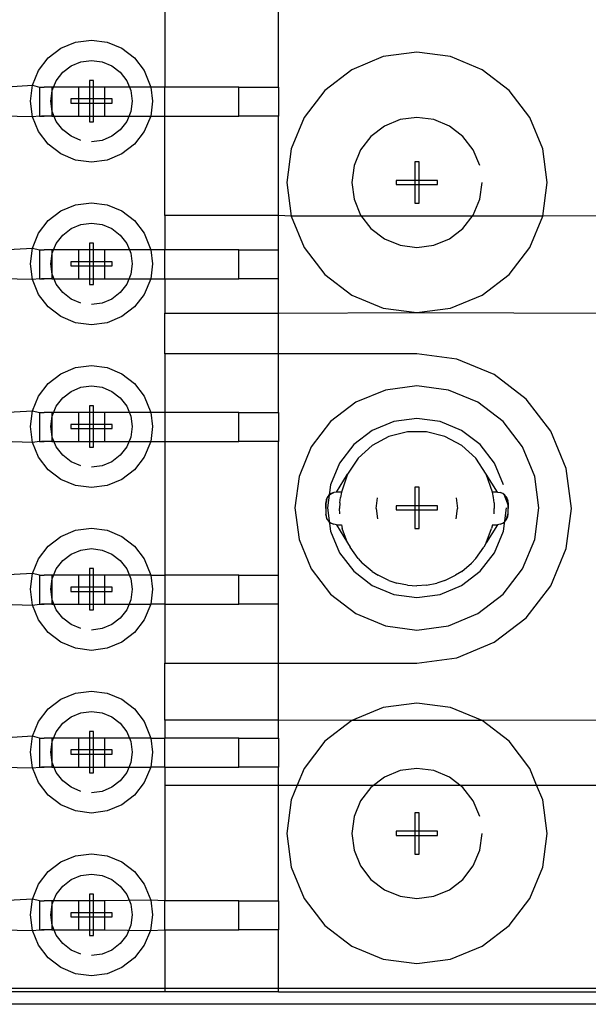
# Model space of a CAD drawing. Extents: x -270 to 272, y -152 to 146.
# Tile 71 of 256: x 160.59 to 167.57, y -35.97 to -23.87. Entities that reach past the tile are written whole.
import ezdxf

# ---------------------------------------------------------------- set-up
doc = ezdxf.new("R2010")
doc.units = 0
doc.layers.get('0').update_dxf_attribs({"linetype": 'CONTINUOUS'})

msp = doc.modelspace()

# ---------------------------------------------------------------- linework, layer by layer
for p, q in [((162.368, -23.775), (162.368, -24.703)), ((163.768, -24.703), (163.768, -23.775)), ((161.093, -24.225), (161.274, -24.15)), ((161.274, -24.15), (161.468, -24.125)), ((161.468, -24.125), (161.662, -24.15)), ((161.662, -24.15), (161.843, -24.225)), ((160.938, -24.344), (161.093, -24.225)), ((161.843, -24.225), (161.999, -24.344)), ((165.468, -24.275), (165.054, -24.329)), ((165.882, -24.329), (165.468, -24.275)), ((160.819, -24.5), (160.938, -24.344)), ((161.115, -24.521), (161.218, -24.442)), ((161.218, -24.442), (161.339, -24.392)), ((161.339, -24.392), (161.468, -24.375)), ((161.468, -24.375), (161.598, -24.392)), ((161.598, -24.392), (161.718, -24.442)), ((161.718, -24.442), (161.822, -24.521)), ((161.999, -24.344), (162.118, -24.5)), ((165.054, -24.329), (164.668, -24.489)), ((166.268, -24.489), (165.882, -24.329)), ((160.744, -24.681), (160.819, -24.5)), ((161.035, -24.625), (161.115, -24.521)), ((161.822, -24.521), (161.901, -24.625)), ((162.118, -24.5), (162.2, -24.703)), ((164.668, -24.489), (164.337, -24.743)), ((166.6, -24.743), (166.268, -24.489)), ((160.368, -24.703), (160.744, -24.681)), ((160.718, -24.875), (160.744, -24.681)), ((160.744, -24.681), (160.828, -24.703)), ((160.985, -24.745), (161.035, -24.625)), ((161.494, -24.621), (161.443, -24.621)), ((161.443, -24.621), (161.443, -25.129)), ((161.494, -24.621), (161.443, -24.621)), ((161.443, -24.621), (161.443, -25.129)), ((161.494, -24.621), (161.443, -24.621)), ((161.443, -24.621), (161.443, -25.129)), ((161.494, -24.621), (161.443, -24.621)), ((161.443, -24.621), (161.443, -25.129)), ((161.494, -25.129), (161.494, -24.621)), ((161.494, -25.129), (161.494, -24.621)), ((161.494, -25.129), (161.494, -24.621)), ((161.494, -25.129), (161.494, -24.621)), ((161.901, -24.625), (161.951, -24.745)), ((160.828, -24.703), (160.828, -25.059)), ((160.828, -24.703), (160.887, -24.703)), ((160.855, -24.703), (160.887, -24.703)), ((160.981, -24.703), (160.887, -24.703)), ((160.968, -24.875), (160.985, -24.745)), ((160.981, -24.703), (160.981, -25.059)), ((161.308, -24.703), (160.981, -24.703)), ((161.628, -24.703), (161.308, -24.703)), ((161.308, -24.703), (161.308, -25.059)), ((161.628, -24.703), (161.628, -25.059)), ((162.2, -24.703), (161.628, -24.703)), ((161.951, -24.745), (161.968, -24.875)), ((162.368, -24.703), (162.2, -24.703)), ((162.2, -24.703), (162.218, -24.875)), ((162.368, -25.059), (162.368, -24.703)), ((163.281, -24.703), (162.368, -24.703)), ((163.281, -25.059), (163.281, -24.703)), ((163.281, -24.703), (163.768, -24.703)), ((163.768, -24.703), (163.768, -25.059)), ((164.337, -24.743), (164.083, -25.075)), ((166.854, -25.075), (166.6, -24.743)), ((160.744, -25.069), (160.718, -24.875)), ((160.985, -25.004), (160.968, -24.875)), ((161.722, -24.849), (161.214, -24.849)), ((161.214, -24.849), (161.214, -24.9)), ((161.722, -24.849), (161.214, -24.849)), ((161.214, -24.849), (161.214, -24.9)), ((161.722, -24.849), (161.214, -24.849)), ((161.214, -24.849), (161.214, -24.9)), ((161.722, -24.849), (161.214, -24.849)), ((161.214, -24.849), (161.214, -24.9)), ((161.214, -24.9), (161.722, -24.9)), ((161.214, -24.9), (161.722, -24.9)), ((161.214, -24.9), (161.722, -24.9)), ((161.214, -24.9), (161.722, -24.9)), ((161.722, -24.9), (161.722, -24.849)), ((161.722, -24.9), (161.722, -24.849)), ((161.722, -24.9), (161.722, -24.849)), ((161.722, -24.9), (161.722, -24.849)), ((161.968, -24.875), (161.951, -25.004)), ((162.218, -24.875), (162.2, -25.059)), ((161.035, -25.125), (160.985, -25.004)), ((161.951, -25.004), (161.901, -25.125)), ((160.744, -25.069), (160.368, -25.059)), ((160.828, -25.059), (160.744, -25.069)), ((160.819, -25.25), (160.744, -25.069)), ((160.828, -25.059), (160.887, -25.059)), ((160.887, -25.059), (160.855, -25.059)), ((160.981, -25.059), (160.887, -25.059)), ((160.981, -25.059), (161.308, -25.059)), ((161.115, -25.228), (161.035, -25.125)), ((161.308, -25.059), (161.628, -25.059)), ((161.443, -25.129), (161.494, -25.129)), ((161.443, -25.129), (161.494, -25.129)), ((161.443, -25.129), (161.494, -25.129)), ((161.443, -25.129), (161.494, -25.129)), ((161.628, -25.059), (162.2, -25.059)), ((161.901, -25.125), (161.822, -25.228)), ((162.2, -25.059), (162.118, -25.25)), ((162.2, -25.059), (162.368, -25.059)), ((162.368, -26.281), (162.368, -25.059)), ((162.368, -25.059), (163.281, -25.059)), ((163.768, -25.059), (163.281, -25.059)), ((163.768, -26.281), (163.768, -25.059)), ((164.083, -25.075), (163.923, -25.461)), ((165.261, -25.102), (165.068, -25.182)), ((165.468, -25.075), (165.261, -25.102)), ((165.675, -25.102), (165.468, -25.075)), ((165.868, -25.182), (165.675, -25.102)), ((167.014, -25.461), (166.854, -25.075)), ((160.938, -25.405), (160.819, -25.25)), ((161.218, -25.308), (161.115, -25.228)), ((161.822, -25.228), (161.718, -25.308)), ((162.118, -25.25), (161.999, -25.405)), ((165.068, -25.182), (164.903, -25.309)), ((166.034, -25.309), (165.868, -25.182)), ((161.093, -25.524), (160.938, -25.405)), ((161.339, -25.358), (161.218, -25.308)), ((161.598, -25.358), (161.468, -25.375)), ((161.718, -25.308), (161.598, -25.358)), ((161.999, -25.405), (161.843, -25.524)), ((164.903, -25.309), (164.776, -25.475)), ((166.161, -25.475), (166.034, -25.309)), ((161.274, -25.599), (161.093, -25.524)), ((161.843, -25.524), (161.662, -25.599)), ((163.923, -25.461), (163.868, -25.875)), ((164.776, -25.475), (164.696, -25.668)), ((166.241, -25.668), (166.161, -25.475)), ((167.068, -25.875), (167.014, -25.461)), ((161.468, -25.625), (161.274, -25.599)), ((161.662, -25.599), (161.468, -25.625)), ((165.494, -25.621), (165.443, -25.621)), ((165.443, -25.621), (165.443, -26.129)), ((165.494, -25.621), (165.443, -25.621)), ((165.443, -25.621), (165.443, -26.129)), ((165.494, -25.621), (165.443, -25.621)), ((165.443, -25.621), (165.443, -26.129)), ((165.494, -26.129), (165.494, -25.621)), ((165.494, -26.129), (165.494, -25.621)), ((165.494, -26.129), (165.494, -25.621)), ((164.696, -25.668), (164.668, -25.875)), ((163.868, -25.875), (163.923, -26.289)), ((164.668, -25.875), (164.696, -26.082)), ((165.722, -25.849), (165.214, -25.849)), ((165.214, -25.849), (165.214, -25.9)), ((165.722, -25.849), (165.214, -25.849)), ((165.214, -25.849), (165.214, -25.9)), ((165.722, -25.849), (165.214, -25.849)), ((165.214, -25.849), (165.214, -25.9)), ((165.722, -25.9), (165.722, -25.849)), ((165.722, -25.9), (165.722, -25.849)), ((165.722, -25.9), (165.722, -25.849)), ((166.241, -26.082), (166.268, -25.875)), ((167.014, -26.289), (167.068, -25.875)), ((165.214, -25.9), (165.722, -25.9)), ((165.214, -25.9), (165.722, -25.9)), ((165.214, -25.9), (165.722, -25.9)), ((161.274, -26.15), (161.468, -26.125)), ((161.468, -26.125), (161.662, -26.15)), ((164.696, -26.082), (164.776, -26.275)), ((165.443, -26.129), (165.494, -26.129)), ((165.443, -26.129), (165.494, -26.129)), ((165.443, -26.129), (165.494, -26.129)), ((166.161, -26.275), (166.241, -26.082)), ((160.938, -26.344), (161.093, -26.225)), ((161.093, -26.225), (161.274, -26.15)), ((161.662, -26.15), (161.843, -26.225)), ((161.843, -26.225), (161.999, -26.344)), ((160.819, -26.5), (160.938, -26.344)), ((161.339, -26.392), (161.468, -26.375)), ((161.468, -26.375), (161.598, -26.392)), ((161.999, -26.344), (162.118, -26.5)), ((162.368, -26.281), (162.368, -26.703)), ((163.768, -26.281), (162.368, -26.281)), ((163.923, -26.289), (163.768, -26.281)), ((163.768, -26.703), (163.768, -26.281)), ((163.923, -26.289), (164.083, -26.675)), ((167.014, -26.289), (163.923, -26.289)), ((164.776, -26.275), (164.903, -26.44)), ((166.034, -26.44), (166.161, -26.275)), ((166.854, -26.675), (167.014, -26.289)), ((168.481, -26.281), (167.014, -26.289)), ((161.115, -26.521), (161.218, -26.442)), ((161.218, -26.442), (161.339, -26.392)), ((161.598, -26.392), (161.718, -26.442)), ((161.718, -26.442), (161.822, -26.521)), ((164.903, -26.44), (165.068, -26.568)), ((165.868, -26.568), (166.034, -26.44)), ((160.744, -26.681), (160.819, -26.5)), ((161.035, -26.625), (161.115, -26.521)), ((161.822, -26.521), (161.901, -26.625)), ((162.118, -26.5), (162.2, -26.703)), ((165.068, -26.568), (165.261, -26.647)), ((165.675, -26.647), (165.868, -26.568)), ((160.368, -26.703), (160.744, -26.681)), ((160.718, -26.875), (160.744, -26.681)), ((160.744, -26.681), (160.828, -26.703)), ((160.828, -26.703), (160.828, -27.059)), ((160.828, -26.703), (160.887, -26.703)), ((160.855, -26.703), (160.887, -26.703)), ((160.981, -26.703), (160.887, -26.703)), ((160.981, -26.703), (160.981, -27.059)), ((161.308, -26.703), (160.981, -26.703)), ((160.985, -26.745), (161.035, -26.625)), ((161.628, -26.703), (161.308, -26.703)), ((161.308, -26.703), (161.308, -27.059)), ((161.494, -26.621), (161.443, -26.621)), ((161.443, -26.621), (161.443, -27.129)), ((161.494, -26.621), (161.443, -26.621)), ((161.443, -26.621), (161.443, -27.129)), ((161.494, -26.621), (161.443, -26.621)), ((161.443, -26.621), (161.443, -27.129)), ((161.494, -26.621), (161.443, -26.621)), ((161.443, -26.621), (161.443, -27.129)), ((161.494, -27.129), (161.494, -26.621)), ((161.494, -27.129), (161.494, -26.621)), ((161.494, -27.129), (161.494, -26.621)), ((161.494, -27.129), (161.494, -26.621)), ((161.628, -26.703), (161.628, -27.059)), ((162.2, -26.703), (161.628, -26.703)), ((161.901, -26.625), (161.951, -26.745)), ((162.368, -26.703), (162.2, -26.703)), ((162.2, -26.703), (162.218, -26.875)), ((163.281, -26.703), (162.368, -26.703)), ((162.368, -27.059), (162.368, -26.703)), ((163.281, -27.059), (163.281, -26.703)), ((163.281, -26.703), (163.768, -26.703)), ((163.768, -27.059), (163.768, -26.703)), ((164.083, -26.675), (164.337, -27.006)), ((165.261, -26.647), (165.468, -26.675)), ((165.468, -26.675), (165.675, -26.647)), ((166.6, -27.006), (166.854, -26.675)), ((160.968, -26.875), (160.985, -26.745)), ((161.722, -26.849), (161.214, -26.849)), ((161.214, -26.849), (161.214, -26.9)), ((161.722, -26.849), (161.214, -26.849)), ((161.214, -26.849), (161.214, -26.9)), ((161.722, -26.849), (161.214, -26.849)), ((161.214, -26.849), (161.214, -26.9)), ((161.722, -26.849), (161.214, -26.849)), ((161.214, -26.849), (161.214, -26.9)), ((161.722, -26.9), (161.722, -26.849)), ((161.722, -26.9), (161.722, -26.849)), ((161.722, -26.9), (161.722, -26.849)), ((161.722, -26.9), (161.722, -26.849)), ((161.951, -26.745), (161.968, -26.875)), ((160.744, -27.069), (160.718, -26.875)), ((160.985, -27.004), (160.968, -26.875)), ((161.214, -26.9), (161.722, -26.9)), ((161.214, -26.9), (161.722, -26.9)), ((161.214, -26.9), (161.722, -26.9)), ((161.214, -26.9), (161.722, -26.9)), ((161.968, -26.875), (161.951, -27.004)), ((162.218, -26.875), (162.2, -27.059)), ((160.744, -27.069), (160.368, -27.059)), ((160.828, -27.059), (160.744, -27.069)), ((160.819, -27.25), (160.744, -27.069)), ((160.828, -27.059), (160.887, -27.059)), ((160.887, -27.059), (160.855, -27.059)), ((160.981, -27.059), (160.887, -27.059)), ((160.981, -27.059), (161.308, -27.059)), ((161.035, -27.125), (160.985, -27.004)), ((161.308, -27.059), (161.628, -27.059)), ((161.628, -27.059), (162.2, -27.059)), ((161.951, -27.004), (161.901, -27.125)), ((162.2, -27.059), (162.118, -27.25)), ((162.2, -27.059), (162.368, -27.059)), ((162.368, -27.059), (162.368, -27.481)), ((162.368, -27.059), (163.281, -27.059)), ((163.768, -27.059), (163.281, -27.059)), ((163.768, -27.481), (163.768, -27.059)), ((164.337, -27.006), (164.668, -27.26)), ((166.268, -27.26), (166.6, -27.006)), ((161.115, -27.228), (161.035, -27.125)), ((161.443, -27.129), (161.494, -27.129)), ((161.443, -27.129), (161.494, -27.129)), ((161.443, -27.129), (161.494, -27.129)), ((161.443, -27.129), (161.494, -27.129)), ((161.901, -27.125), (161.822, -27.228)), ((160.938, -27.405), (160.819, -27.25)), ((161.218, -27.308), (161.115, -27.228)), ((161.339, -27.358), (161.218, -27.308)), ((161.718, -27.308), (161.598, -27.358)), ((161.822, -27.228), (161.718, -27.308)), ((162.118, -27.25), (161.999, -27.405)), ((164.668, -27.26), (165.054, -27.42)), ((165.882, -27.42), (166.268, -27.26)), ((161.093, -27.524), (160.938, -27.405)), ((161.598, -27.358), (161.468, -27.375)), ((161.999, -27.405), (161.843, -27.524)), ((165.054, -27.42), (165.468, -27.475)), ((165.468, -27.475), (165.882, -27.42)), ((161.274, -27.599), (161.093, -27.524)), ((161.843, -27.524), (161.662, -27.599)), ((162.368, -27.481), (163.768, -27.481)), ((162.368, -27.981), (162.368, -27.481)), ((163.768, -27.481), (165.468, -27.475)), ((163.768, -27.981), (163.768, -27.481)), ((165.468, -27.475), (168.481, -27.481)), ((161.468, -27.625), (161.274, -27.599)), ((161.662, -27.599), (161.468, -27.625)), ((163.768, -27.981), (162.368, -27.981)), ((162.368, -27.981), (162.368, -28.703)), ((165.468, -27.981), (163.768, -27.981)), ((163.768, -28.703), (163.768, -27.981)), ((165.96, -28.045), (165.468, -27.981)), ((166.418, -28.235), (165.96, -28.045)), ((161.093, -28.225), (161.274, -28.15)), ((161.274, -28.15), (161.468, -28.125)), ((161.468, -28.125), (161.662, -28.15)), ((161.662, -28.15), (161.843, -28.225)), ((160.938, -28.344), (161.093, -28.225)), ((161.843, -28.225), (161.999, -28.344)), ((166.812, -28.537), (166.418, -28.235)), ((160.819, -28.5), (160.938, -28.344)), ((161.218, -28.442), (161.339, -28.392)), ((161.339, -28.392), (161.468, -28.375)), ((161.468, -28.375), (161.598, -28.392)), ((161.598, -28.392), (161.718, -28.442)), ((161.999, -28.344), (162.118, -28.5)), ((165.08, -28.426), (164.718, -28.576)), ((165.468, -28.375), (165.08, -28.426)), ((165.857, -28.426), (165.468, -28.375)), ((166.218, -28.576), (165.857, -28.426)), ((160.744, -28.681), (160.819, -28.5)), ((161.035, -28.625), (161.115, -28.521)), ((161.115, -28.521), (161.218, -28.442)), ((161.718, -28.442), (161.822, -28.521)), ((161.822, -28.521), (161.901, -28.625)), ((162.118, -28.5), (162.2, -28.703)), ((167.114, -28.931), (166.812, -28.537)), ((160.985, -28.745), (161.035, -28.625)), ((161.494, -28.621), (161.443, -28.621)), ((161.443, -28.621), (161.443, -29.129)), ((161.494, -28.621), (161.443, -28.621)), ((161.443, -28.621), (161.443, -29.129)), ((161.494, -28.621), (161.443, -28.621)), ((161.443, -28.621), (161.443, -29.129)), ((161.494, -28.621), (161.443, -28.621)), ((161.443, -28.621), (161.443, -29.129)), ((161.494, -29.129), (161.494, -28.621)), ((161.494, -29.129), (161.494, -28.621)), ((161.494, -29.129), (161.494, -28.621)), ((161.494, -29.129), (161.494, -28.621)), ((161.901, -28.625), (161.951, -28.745)), ((164.718, -28.576), (164.408, -28.814)), ((166.529, -28.814), (166.218, -28.576)), ((160.368, -28.703), (160.744, -28.681)), ((160.718, -28.875), (160.744, -28.681)), ((160.744, -28.681), (160.828, -28.703)), ((160.828, -28.703), (160.828, -29.059)), ((160.828, -28.703), (160.887, -28.703)), ((160.855, -28.703), (160.887, -28.703)), ((160.981, -28.703), (160.887, -28.703)), ((160.968, -28.875), (160.985, -28.745)), ((160.981, -28.703), (160.981, -29.059)), ((161.308, -28.703), (160.981, -28.703)), ((161.628, -28.703), (161.308, -28.703)), ((161.308, -28.703), (161.308, -29.059)), ((161.628, -28.703), (161.628, -29.059)), ((162.2, -28.703), (161.628, -28.703)), ((161.951, -28.745), (161.968, -28.875)), ((162.368, -28.703), (162.2, -28.703)), ((162.2, -28.703), (162.218, -28.875)), ((163.281, -28.703), (162.368, -28.703)), ((162.368, -28.703), (162.368, -29.059)), ((163.281, -29.059), (163.281, -28.703)), ((163.281, -28.703), (163.768, -28.703)), ((163.768, -28.703), (163.768, -29.059)), ((165.468, -28.775), (165.184, -28.812)), ((165.753, -28.812), (165.468, -28.775)), ((160.744, -29.069), (160.718, -28.875)), ((160.985, -29.004), (160.968, -28.875)), ((161.722, -28.849), (161.214, -28.849)), ((161.214, -28.849), (161.214, -28.9)), ((161.722, -28.849), (161.214, -28.849)), ((161.214, -28.849), (161.214, -28.9)), ((161.722, -28.849), (161.214, -28.849)), ((161.214, -28.849), (161.214, -28.9)), ((161.722, -28.849), (161.214, -28.849)), ((161.214, -28.849), (161.214, -28.9)), ((161.214, -28.9), (161.722, -28.9)), ((161.214, -28.9), (161.722, -28.9)), ((161.214, -28.9), (161.722, -28.9)), ((161.214, -28.9), (161.722, -28.9)), ((161.722, -28.9), (161.722, -28.849)), ((161.722, -28.9), (161.722, -28.849)), ((161.722, -28.9), (161.722, -28.849)), ((161.722, -28.9), (161.722, -28.849)), ((161.968, -28.875), (161.951, -29.004)), ((162.218, -28.875), (162.2, -29.059)), ((164.408, -28.814), (164.169, -29.125)), ((165.184, -28.812), (164.918, -28.922)), ((166.018, -28.922), (165.753, -28.812)), ((166.767, -29.125), (166.529, -28.814)), ((161.035, -29.125), (160.985, -29.004)), ((161.951, -29.004), (161.901, -29.125)), ((164.918, -28.922), (164.691, -29.097)), ((165.124, -28.995), (164.918, -29.106)), ((165.351, -28.938), (165.124, -28.995)), ((165.585, -28.938), (165.351, -28.938)), ((165.812, -28.995), (165.585, -28.938)), ((166.019, -29.106), (165.812, -28.995)), ((166.246, -29.097), (166.018, -28.922)), ((167.304, -29.389), (167.114, -28.931)), ((160.744, -29.069), (160.368, -29.059)), ((160.828, -29.059), (160.744, -29.069)), ((160.819, -29.25), (160.744, -29.069)), ((160.828, -29.059), (160.887, -29.059)), ((160.887, -29.059), (160.855, -29.059)), ((160.981, -29.059), (160.887, -29.059)), ((160.981, -29.059), (161.308, -29.059)), ((161.115, -29.228), (161.035, -29.125)), ((161.308, -29.059), (161.628, -29.059)), ((161.443, -29.129), (161.494, -29.129)), ((161.443, -29.129), (161.494, -29.129)), ((161.443, -29.129), (161.494, -29.129)), ((161.443, -29.129), (161.494, -29.129)), ((161.628, -29.059), (162.2, -29.059)), ((161.901, -29.125), (161.822, -29.228)), ((162.2, -29.059), (162.118, -29.25)), ((162.2, -29.059), (162.368, -29.059)), ((162.368, -29.059), (162.368, -30.703)), ((162.368, -29.059), (163.281, -29.059)), ((163.768, -29.059), (163.281, -29.059)), ((163.768, -30.703), (163.768, -29.059)), ((164.169, -29.125), (164.019, -29.487)), ((164.691, -29.097), (164.516, -29.325)), ((164.918, -29.106), (164.746, -29.264)), ((166.191, -29.264), (166.019, -29.106)), ((166.421, -29.325), (166.246, -29.097)), ((166.917, -29.487), (166.767, -29.125)), ((160.938, -29.405), (160.819, -29.25)), ((161.218, -29.308), (161.115, -29.228)), ((161.822, -29.228), (161.718, -29.308)), ((162.118, -29.25), (161.999, -29.405)), ((164.746, -29.264), (164.617, -29.46)), ((166.32, -29.46), (166.191, -29.264)), ((161.339, -29.358), (161.218, -29.308)), ((161.598, -29.358), (161.468, -29.375)), ((161.718, -29.308), (161.598, -29.358)), ((164.516, -29.325), (164.406, -29.59)), ((166.531, -29.59), (166.421, -29.325)), ((167.368, -29.881), (167.304, -29.389)), ((161.093, -29.524), (160.938, -29.405)), ((161.999, -29.405), (161.843, -29.524)), ((164.019, -29.487), (163.968, -29.875)), ((164.478, -29.681), (164.617, -29.46)), ((164.617, -29.46), (164.54, -29.681)), ((166.458, -29.681), (166.32, -29.46)), ((166.397, -29.681), (166.32, -29.46)), ((166.968, -29.875), (166.917, -29.487)), ((161.274, -29.599), (161.093, -29.524)), ((161.468, -29.625), (161.274, -29.599)), ((161.662, -29.599), (161.468, -29.625)), ((161.843, -29.524), (161.662, -29.599)), ((164.406, -29.59), (164.368, -29.875)), ((165.494, -29.621), (165.443, -29.621)), ((165.443, -29.621), (165.443, -30.129)), ((165.494, -29.621), (165.443, -29.621)), ((165.443, -29.621), (165.443, -30.129)), ((165.494, -30.129), (165.494, -29.621)), ((165.494, -30.129), (165.494, -29.621)), ((164.366, -29.746), (164.348, -29.811)), ((164.362, -29.753), (164.351, -29.81)), ((164.366, -29.746), (164.353, -29.777)), ((164.387, -29.719), (164.366, -29.746)), ((164.387, -29.719), (164.445, -29.685)), ((164.413, -29.698), (164.387, -29.719)), ((164.445, -29.685), (164.413, -29.698)), ((164.478, -29.681), (164.445, -29.685)), ((164.54, -29.681), (164.478, -29.681)), ((164.521, -29.813), (164.528, -29.747)), ((164.54, -29.681), (164.528, -29.747)), ((164.968, -29.881), (164.985, -29.751)), ((165.951, -29.751), (165.968, -29.881)), ((166.458, -29.681), (166.397, -29.681)), ((166.409, -29.747), (166.397, -29.681)), ((166.416, -29.813), (166.409, -29.747)), ((166.458, -29.681), (166.492, -29.685)), ((166.523, -29.698), (166.492, -29.685)), ((166.55, -29.719), (166.523, -29.698)), ((166.535, -29.706), (166.588, -29.845)), ((166.535, -29.706), (166.586, -29.787)), ((166.571, -29.746), (166.55, -29.719)), ((166.584, -29.777), (166.55, -29.719)), ((166.563, -29.734), (166.586, -29.787)), ((166.584, -29.777), (166.571, -29.746)), ((163.968, -29.875), (164.019, -30.263)), ((164.353, -29.777), (164.348, -29.811)), ((164.348, -29.811), (164.349, -29.845)), ((164.348, -29.881), (164.348, -29.811)), ((164.349, -29.845), (164.348, -29.881)), ((164.348, -29.881), (164.349, -29.916)), ((164.348, -29.881), (164.348, -29.951)), ((164.368, -29.875), (164.406, -30.159)), ((164.521, -29.813), (164.518, -29.881)), ((164.521, -29.948), (164.518, -29.881)), ((164.968, -29.881), (164.985, -30.01)), ((165.722, -29.849), (165.214, -29.849)), ((165.214, -29.849), (165.214, -29.9)), ((165.722, -29.849), (165.214, -29.849)), ((165.214, -29.849), (165.214, -29.9)), ((165.722, -29.9), (165.722, -29.849)), ((165.722, -29.9), (165.722, -29.849)), ((165.951, -30.01), (165.968, -29.881)), ((166.416, -29.813), (166.418, -29.881)), ((166.416, -29.948), (166.418, -29.881)), ((166.531, -30.159), (166.568, -29.875)), ((166.588, -29.811), (166.584, -29.777)), ((166.588, -29.845), (166.586, -29.787)), ((166.588, -29.811), (166.588, -29.881)), ((166.588, -29.881), (166.588, -29.845)), ((166.588, -29.916), (166.588, -29.881)), ((166.588, -29.951), (166.588, -29.881)), ((166.917, -30.263), (166.968, -29.875)), ((167.304, -30.372), (167.368, -29.881)), ((164.349, -29.916), (164.348, -29.951)), ((164.348, -29.951), (164.353, -29.984)), ((164.366, -30.016), (164.348, -29.951)), ((164.362, -30.008), (164.351, -29.951)), ((164.353, -29.984), (164.366, -30.016)), ((165.214, -29.9), (165.722, -29.9)), ((165.214, -29.9), (165.722, -29.9)), ((166.55, -30.043), (166.584, -29.984)), ((166.563, -30.027), (166.586, -29.951)), ((166.571, -30.016), (166.584, -29.984)), ((166.575, -30.009), (166.586, -29.951)), ((166.584, -29.984), (166.588, -29.951)), ((166.588, -29.951), (166.588, -29.916)), ((161.274, -30.15), (161.468, -30.125)), ((161.468, -30.125), (161.662, -30.15)), ((164.366, -30.016), (164.387, -30.043)), ((164.387, -30.043), (164.413, -30.063)), ((164.413, -30.063), (164.445, -30.076)), ((164.478, -30.081), (164.445, -30.076)), ((164.478, -30.081), (164.617, -30.302)), ((164.478, -30.081), (164.54, -30.081)), ((164.54, -30.081), (164.551, -30.126)), ((164.617, -30.302), (164.551, -30.126)), ((165.443, -30.129), (165.494, -30.129)), ((165.443, -30.129), (165.494, -30.129)), ((166.458, -30.081), (166.32, -30.302)), ((166.32, -30.302), (166.386, -30.126)), ((166.397, -30.081), (166.386, -30.126)), ((166.397, -30.081), (166.458, -30.081)), ((166.492, -30.076), (166.458, -30.081)), ((166.492, -30.076), (166.523, -30.063)), ((166.523, -30.063), (166.55, -30.043)), ((166.55, -30.043), (166.571, -30.016)), ((160.938, -30.344), (161.093, -30.225)), ((161.093, -30.225), (161.274, -30.15)), ((161.662, -30.15), (161.843, -30.225)), ((161.843, -30.225), (161.999, -30.344)), ((164.406, -30.159), (164.516, -30.425)), ((166.421, -30.425), (166.531, -30.159)), ((160.819, -30.5), (160.938, -30.344)), ((161.999, -30.344), (162.118, -30.5)), ((164.019, -30.263), (164.169, -30.625)), ((164.617, -30.302), (164.646, -30.356)), ((164.746, -30.497), (164.646, -30.356)), ((166.191, -30.497), (166.291, -30.356)), ((166.32, -30.302), (166.291, -30.356)), ((166.767, -30.625), (166.917, -30.263)), ((161.115, -30.521), (161.218, -30.442)), ((161.218, -30.442), (161.339, -30.392)), ((161.339, -30.392), (161.468, -30.375)), ((161.468, -30.375), (161.598, -30.392)), ((161.598, -30.392), (161.718, -30.442)), ((161.718, -30.442), (161.822, -30.521)), ((164.516, -30.425), (164.691, -30.653)), ((166.246, -30.653), (166.421, -30.425)), ((167.114, -30.831), (167.304, -30.372)), ((160.744, -30.681), (160.819, -30.5)), ((161.035, -30.625), (161.115, -30.521)), ((161.822, -30.521), (161.901, -30.625)), ((162.118, -30.5), (162.2, -30.703)), ((164.746, -30.497), (164.797, -30.552)), ((164.918, -30.655), (164.797, -30.552)), ((166.019, -30.655), (166.14, -30.552)), ((166.191, -30.497), (166.14, -30.552)), ((160.744, -30.681), (160.368, -30.703)), ((160.718, -30.875), (160.744, -30.681)), ((160.828, -30.703), (160.744, -30.681)), ((160.828, -30.703), (160.828, -31.059)), ((160.828, -30.703), (160.887, -30.703)), ((160.855, -30.703), (160.887, -30.703)), ((160.981, -30.703), (160.887, -30.703)), ((160.981, -30.703), (160.981, -31.059)), ((161.308, -30.703), (160.981, -30.703)), ((160.985, -30.745), (161.035, -30.625)), ((161.628, -30.703), (161.308, -30.703)), ((161.308, -30.703), (161.308, -31.059)), ((161.494, -30.621), (161.443, -30.621)), ((161.443, -30.621), (161.443, -31.129)), ((161.494, -30.621), (161.443, -30.621)), ((161.443, -30.621), (161.443, -31.129)), ((161.494, -30.621), (161.443, -30.621)), ((161.443, -30.621), (161.443, -31.129)), ((161.494, -30.621), (161.443, -30.621)), ((161.443, -30.621), (161.443, -31.129)), ((161.494, -31.129), (161.494, -30.621)), ((161.494, -31.129), (161.494, -30.621)), ((161.494, -31.129), (161.494, -30.621)), ((161.494, -31.129), (161.494, -30.621)), ((161.628, -30.703), (161.628, -31.059)), ((162.2, -30.703), (161.628, -30.703)), ((161.901, -30.625), (161.951, -30.745)), ((162.2, -30.703), (162.368, -30.703)), ((162.2, -30.703), (162.218, -30.875)), ((162.368, -30.703), (162.368, -31.059)), ((163.281, -30.703), (162.368, -30.703)), ((163.281, -31.059), (163.281, -30.703)), ((163.281, -30.703), (163.768, -30.703)), ((163.768, -31.059), (163.768, -30.703)), ((164.169, -30.625), (164.408, -30.935)), ((164.691, -30.653), (164.918, -30.827)), ((164.918, -30.655), (164.993, -30.703)), ((165.124, -30.766), (164.993, -30.703)), ((165.812, -30.766), (165.943, -30.703)), ((166.019, -30.655), (165.943, -30.703)), ((166.018, -30.827), (166.246, -30.653)), ((166.529, -30.935), (166.767, -30.625)), ((160.968, -30.875), (160.985, -30.745)), ((161.722, -30.849), (161.214, -30.849)), ((161.214, -30.849), (161.214, -30.9)), ((161.722, -30.849), (161.214, -30.849)), ((161.214, -30.849), (161.214, -30.9)), ((161.722, -30.849), (161.214, -30.849)), ((161.214, -30.849), (161.214, -30.9)), ((161.722, -30.849), (161.214, -30.849)), ((161.214, -30.849), (161.214, -30.9)), ((161.722, -30.9), (161.722, -30.849)), ((161.722, -30.9), (161.722, -30.849)), ((161.722, -30.9), (161.722, -30.849)), ((161.722, -30.9), (161.722, -30.849)), ((161.951, -30.745), (161.968, -30.875)), ((164.918, -30.827), (165.184, -30.937)), ((165.124, -30.766), (165.223, -30.798)), ((165.351, -30.823), (165.223, -30.798)), ((165.351, -30.823), (165.468, -30.831)), ((165.585, -30.823), (165.468, -30.831)), ((165.585, -30.823), (165.714, -30.798)), ((165.812, -30.766), (165.714, -30.798)), ((165.753, -30.937), (166.018, -30.827)), ((166.812, -31.224), (167.114, -30.831)), ((160.744, -31.069), (160.718, -30.875)), ((160.985, -31.004), (160.968, -30.875)), ((161.214, -30.9), (161.722, -30.9)), ((161.214, -30.9), (161.722, -30.9)), ((161.214, -30.9), (161.722, -30.9)), ((161.214, -30.9), (161.722, -30.9)), ((161.968, -30.875), (161.951, -31.004)), ((162.218, -30.875), (162.2, -31.059)), ((164.408, -30.935), (164.718, -31.174)), ((165.184, -30.937), (165.468, -30.975)), ((165.468, -30.975), (165.753, -30.937)), ((166.218, -31.174), (166.529, -30.935)), ((160.368, -31.059), (160.744, -31.069)), ((160.744, -31.069), (160.828, -31.059)), ((160.819, -31.25), (160.744, -31.069)), ((160.828, -31.059), (160.887, -31.059)), ((160.887, -31.059), (160.855, -31.059)), ((160.981, -31.059), (160.887, -31.059)), ((160.981, -31.059), (161.308, -31.059)), ((161.035, -31.125), (160.985, -31.004)), ((161.308, -31.059), (161.628, -31.059)), ((161.628, -31.059), (162.2, -31.059)), ((161.951, -31.004), (161.901, -31.125)), ((162.2, -31.059), (162.118, -31.25)), ((162.368, -31.059), (162.2, -31.059)), ((162.368, -31.059), (162.368, -31.781)), ((162.368, -31.059), (163.281, -31.059)), ((163.768, -31.059), (163.281, -31.059)), ((163.768, -31.781), (163.768, -31.059)), ((161.115, -31.228), (161.035, -31.125)), ((161.443, -31.129), (161.494, -31.129)), ((161.443, -31.129), (161.494, -31.129)), ((161.443, -31.129), (161.494, -31.129)), ((161.443, -31.129), (161.494, -31.129)), ((161.901, -31.125), (161.822, -31.228)), ((164.718, -31.174), (165.08, -31.324)), ((165.857, -31.324), (166.218, -31.174)), ((160.938, -31.405), (160.819, -31.25)), ((161.218, -31.308), (161.115, -31.228)), ((161.339, -31.358), (161.218, -31.308)), ((161.718, -31.308), (161.598, -31.358)), ((161.822, -31.228), (161.718, -31.308)), ((162.118, -31.25), (161.999, -31.405)), ((165.08, -31.324), (165.468, -31.375)), ((165.468, -31.375), (165.857, -31.324)), ((166.418, -31.526), (166.812, -31.224)), ((161.093, -31.524), (160.938, -31.405)), ((161.598, -31.358), (161.468, -31.375)), ((161.999, -31.405), (161.843, -31.524)), ((161.274, -31.599), (161.093, -31.524)), ((161.843, -31.524), (161.662, -31.599)), ((165.96, -31.716), (166.418, -31.526)), ((161.468, -31.625), (161.274, -31.599)), ((161.662, -31.599), (161.468, -31.625)), ((162.368, -32.481), (162.368, -31.781)), ((162.368, -31.781), (163.768, -31.781)), ((163.768, -31.781), (165.468, -31.781)), ((163.768, -32.481), (163.768, -31.781)), ((165.468, -31.781), (165.96, -31.716)), ((161.093, -32.225), (161.274, -32.15)), ((161.274, -32.15), (161.468, -32.125)), ((161.468, -32.125), (161.662, -32.15)), ((161.662, -32.15), (161.843, -32.225)), ((160.938, -32.344), (161.093, -32.225)), ((161.843, -32.225), (161.999, -32.344)), ((165.468, -32.275), (165.054, -32.329)), ((165.882, -32.329), (165.468, -32.275)), ((160.819, -32.5), (160.938, -32.344)), ((161.218, -32.442), (161.339, -32.392)), ((161.339, -32.392), (161.468, -32.375)), ((161.468, -32.375), (161.598, -32.392)), ((161.598, -32.392), (161.718, -32.442)), ((161.999, -32.344), (162.118, -32.5)), ((165.054, -32.329), (164.668, -32.489)), ((166.268, -32.489), (165.882, -32.329)), ((160.744, -32.681), (160.819, -32.5)), ((161.035, -32.625), (161.115, -32.521)), ((161.115, -32.521), (161.218, -32.442)), ((161.718, -32.442), (161.822, -32.521)), ((161.822, -32.521), (161.901, -32.625)), ((162.118, -32.5), (162.2, -32.703)), ((162.368, -32.481), (162.368, -32.703)), ((163.768, -32.481), (162.368, -32.481)), ((164.668, -32.489), (163.768, -32.481)), ((163.768, -32.703), (163.768, -32.481)), ((164.668, -32.489), (164.337, -32.743)), ((166.268, -32.489), (164.668, -32.489)), ((168.481, -32.481), (166.268, -32.489)), ((166.6, -32.743), (166.268, -32.489)), ((160.985, -32.745), (161.035, -32.625)), ((161.494, -32.621), (161.443, -32.621)), ((161.443, -32.621), (161.443, -33.129)), ((161.494, -32.621), (161.443, -32.621)), ((161.443, -32.621), (161.443, -33.129)), ((161.494, -32.621), (161.443, -32.621)), ((161.443, -32.621), (161.443, -33.129)), ((161.494, -32.621), (161.443, -32.621)), ((161.443, -32.621), (161.443, -33.129)), ((161.494, -33.129), (161.494, -32.621)), ((161.494, -33.129), (161.494, -32.621)), ((161.494, -33.129), (161.494, -32.621)), ((161.494, -33.129), (161.494, -32.621)), ((161.901, -32.625), (161.951, -32.745)), ((160.744, -32.681), (160.368, -32.703)), ((160.718, -32.875), (160.744, -32.681)), ((160.828, -32.703), (160.744, -32.681)), ((160.828, -32.703), (160.828, -33.059)), ((160.828, -32.703), (160.887, -32.703)), ((160.855, -32.703), (160.887, -32.703)), ((160.981, -32.703), (160.887, -32.703)), ((160.968, -32.875), (160.985, -32.745)), ((160.981, -32.703), (160.981, -33.059)), ((161.308, -32.703), (160.981, -32.703)), ((161.628, -32.703), (161.308, -32.703)), ((161.308, -32.703), (161.308, -33.059)), ((161.628, -32.703), (161.628, -33.059)), ((162.2, -32.703), (161.628, -32.703)), ((161.951, -32.745), (161.968, -32.875)), ((162.2, -32.703), (162.368, -32.703)), ((162.2, -32.703), (162.218, -32.875)), ((163.281, -32.703), (162.368, -32.703)), ((162.368, -33.059), (162.368, -32.703)), ((163.281, -33.059), (163.281, -32.703)), ((163.281, -32.703), (163.768, -32.703)), ((163.768, -32.703), (163.768, -33.059)), ((164.337, -32.743), (164.083, -33.075)), ((166.854, -33.075), (166.6, -32.743)), ((160.744, -33.069), (160.718, -32.875)), ((160.985, -33.004), (160.968, -32.875)), ((161.722, -32.849), (161.214, -32.849)), ((161.214, -32.849), (161.214, -32.9)), ((161.722, -32.849), (161.214, -32.849)), ((161.214, -32.849), (161.214, -32.9)), ((161.722, -32.849), (161.214, -32.849)), ((161.214, -32.849), (161.214, -32.9)), ((161.722, -32.849), (161.214, -32.849)), ((161.214, -32.849), (161.214, -32.9)), ((161.214, -32.9), (161.722, -32.9)), ((161.214, -32.9), (161.722, -32.9)), ((161.214, -32.9), (161.722, -32.9)), ((161.214, -32.9), (161.722, -32.9)), ((161.722, -32.9), (161.722, -32.849)), ((161.722, -32.9), (161.722, -32.849)), ((161.722, -32.9), (161.722, -32.849)), ((161.722, -32.9), (161.722, -32.849)), ((161.968, -32.875), (161.951, -33.004)), ((162.218, -32.875), (162.2, -33.059)), ((161.035, -33.125), (160.985, -33.004)), ((161.951, -33.004), (161.901, -33.125)), ((160.368, -33.059), (160.744, -33.069)), ((160.744, -33.069), (160.828, -33.059)), ((160.819, -33.25), (160.744, -33.069)), ((160.828, -33.059), (160.887, -33.059)), ((160.887, -33.059), (160.855, -33.059)), ((160.981, -33.059), (160.887, -33.059)), ((160.981, -33.059), (161.308, -33.059)), ((161.115, -33.228), (161.035, -33.125)), ((161.308, -33.059), (161.628, -33.059)), ((161.443, -33.129), (161.494, -33.129)), ((161.443, -33.129), (161.494, -33.129)), ((161.443, -33.129), (161.494, -33.129)), ((161.443, -33.129), (161.494, -33.129)), ((161.628, -33.059), (162.2, -33.059)), ((161.901, -33.125), (161.822, -33.228)), ((162.2, -33.059), (162.118, -33.25)), ((162.368, -33.059), (162.2, -33.059)), ((162.368, -33.059), (162.368, -33.281)), ((162.368, -33.059), (163.281, -33.059)), ((163.768, -33.059), (163.281, -33.059)), ((163.768, -33.281), (163.768, -33.059)), ((164.083, -33.075), (163.997, -33.281)), ((165.261, -33.102), (165.068, -33.182)), ((165.468, -33.075), (165.261, -33.102)), ((165.675, -33.102), (165.468, -33.075)), ((165.868, -33.182), (165.675, -33.102)), ((166.939, -33.281), (166.854, -33.075)), ((160.938, -33.405), (160.819, -33.25)), ((161.218, -33.308), (161.115, -33.228)), ((161.822, -33.228), (161.718, -33.308)), ((162.118, -33.25), (161.999, -33.405)), ((165.068, -33.182), (164.903, -33.309)), ((166.034, -33.309), (165.868, -33.182)), ((161.339, -33.358), (161.218, -33.308)), ((161.598, -33.358), (161.468, -33.375)), ((161.718, -33.308), (161.598, -33.358)), ((162.368, -33.281), (163.768, -33.281)), ((162.368, -33.281), (162.368, -34.703)), ((163.768, -33.281), (163.997, -33.281)), ((163.768, -34.703), (163.768, -33.281)), ((163.997, -33.281), (163.923, -33.461)), ((163.997, -33.281), (166.939, -33.281)), ((164.903, -33.309), (164.776, -33.475)), ((166.161, -33.475), (166.034, -33.309)), ((167.014, -33.461), (166.939, -33.281)), ((166.939, -33.281), (168.481, -33.281)), ((161.093, -33.524), (160.938, -33.405)), ((161.999, -33.405), (161.843, -33.524)), ((163.923, -33.461), (163.868, -33.875)), ((164.776, -33.475), (164.696, -33.668)), ((166.241, -33.668), (166.161, -33.475)), ((167.068, -33.875), (167.014, -33.461)), ((161.274, -33.599), (161.093, -33.524)), ((161.468, -33.625), (161.274, -33.599)), ((161.662, -33.599), (161.468, -33.625)), ((161.843, -33.524), (161.662, -33.599)), ((165.494, -33.621), (165.443, -33.621)), ((165.443, -33.621), (165.443, -34.129)), ((165.494, -33.621), (165.443, -33.621)), ((165.443, -33.621), (165.443, -34.129)), ((165.494, -33.621), (165.443, -33.621)), ((165.443, -33.621), (165.443, -34.129)), ((165.494, -34.129), (165.494, -33.621)), ((165.494, -34.129), (165.494, -33.621)), ((165.494, -34.129), (165.494, -33.621)), ((164.696, -33.668), (164.668, -33.875)), ((163.868, -33.875), (163.923, -34.289)), ((164.668, -33.875), (164.696, -34.082)), ((165.722, -33.849), (165.214, -33.849)), ((165.214, -33.849), (165.214, -33.9)), ((165.722, -33.849), (165.214, -33.849)), ((165.214, -33.849), (165.214, -33.9)), ((165.722, -33.849), (165.214, -33.849)), ((165.214, -33.849), (165.214, -33.9)), ((165.722, -33.9), (165.722, -33.849)), ((165.722, -33.9), (165.722, -33.849)), ((165.722, -33.9), (165.722, -33.849)), ((166.241, -34.082), (166.268, -33.875)), ((167.014, -34.289), (167.068, -33.875)), ((165.214, -33.9), (165.722, -33.9)), ((165.214, -33.9), (165.722, -33.9)), ((165.214, -33.9), (165.722, -33.9)), ((164.696, -34.082), (164.776, -34.275)), ((166.161, -34.275), (166.241, -34.082)), ((160.938, -34.344), (161.093, -34.225)), ((161.093, -34.225), (161.274, -34.15)), ((161.274, -34.15), (161.468, -34.125)), ((161.468, -34.125), (161.662, -34.15)), ((161.662, -34.15), (161.843, -34.225)), ((161.843, -34.225), (161.999, -34.344)), ((165.443, -34.129), (165.494, -34.129)), ((165.443, -34.129), (165.494, -34.129)), ((165.443, -34.129), (165.494, -34.129)), ((160.819, -34.5), (160.938, -34.344)), ((161.999, -34.344), (162.118, -34.5)), ((163.923, -34.289), (164.083, -34.675)), ((164.776, -34.275), (164.903, -34.44)), ((166.034, -34.44), (166.161, -34.275)), ((166.854, -34.675), (167.014, -34.289)), ((161.115, -34.521), (161.218, -34.442)), ((161.218, -34.442), (161.339, -34.392)), ((161.339, -34.392), (161.468, -34.375)), ((161.468, -34.375), (161.598, -34.392)), ((161.598, -34.392), (161.718, -34.442)), ((161.718, -34.442), (161.822, -34.521)), ((164.903, -34.44), (165.068, -34.568)), ((165.868, -34.568), (166.034, -34.44)), ((160.744, -34.681), (160.819, -34.5)), ((161.035, -34.625), (161.115, -34.521)), ((161.822, -34.521), (161.901, -34.625)), ((162.118, -34.5), (162.2, -34.696)), ((165.068, -34.568), (165.261, -34.647)), ((165.675, -34.647), (165.868, -34.568)), ((160.744, -34.681), (160.368, -34.703)), ((160.718, -34.875), (160.744, -34.681)), ((160.828, -34.703), (160.744, -34.681)), ((160.828, -34.703), (160.828, -35.059)), ((160.828, -34.703), (160.887, -34.703)), ((160.855, -34.703), (160.887, -34.703)), ((160.981, -34.703), (160.887, -34.703)), ((160.981, -34.703), (160.981, -35.059)), ((161.308, -34.703), (160.981, -34.703)), ((160.985, -34.745), (161.035, -34.625)), ((161.628, -34.703), (161.308, -34.703)), ((161.308, -34.703), (161.308, -35.059)), ((161.494, -34.621), (161.443, -34.621)), ((161.443, -34.621), (161.443, -35.129)), ((161.494, -34.621), (161.443, -34.621)), ((161.443, -34.621), (161.443, -35.129)), ((161.494, -34.621), (161.443, -34.621)), ((161.443, -34.621), (161.443, -35.129)), ((161.494, -34.621), (161.443, -34.621)), ((161.443, -34.621), (161.443, -35.129)), ((161.494, -35.129), (161.494, -34.621)), ((161.494, -35.129), (161.494, -34.621)), ((161.494, -35.129), (161.494, -34.621)), ((161.494, -35.129), (161.494, -34.621)), ((162.2, -34.696), (161.628, -34.703)), ((161.628, -34.703), (161.628, -35.059)), ((161.901, -34.625), (161.951, -34.745)), ((162.2, -34.696), (162.218, -34.875)), ((162.368, -34.703), (162.2, -34.696)), ((162.368, -35.059), (162.368, -34.703)), ((163.281, -34.703), (162.368, -34.703)), ((163.281, -35.059), (163.281, -34.703)), ((163.281, -34.703), (163.768, -34.703)), ((163.768, -34.703), (163.768, -35.059)), ((164.083, -34.675), (164.337, -35.006)), ((165.261, -34.647), (165.468, -34.675)), ((165.468, -34.675), (165.675, -34.647)), ((166.6, -35.006), (166.854, -34.675)), ((160.968, -34.875), (160.985, -34.745)), ((161.951, -34.745), (161.968, -34.875)), ((160.744, -35.069), (160.718, -34.875)), ((160.985, -35.004), (160.968, -34.875)), ((161.722, -34.849), (161.214, -34.849)), ((161.214, -34.849), (161.214, -34.9)), ((161.722, -34.849), (161.214, -34.849)), ((161.214, -34.849), (161.214, -34.9)), ((161.722, -34.849), (161.214, -34.849)), ((161.214, -34.849), (161.214, -34.9)), ((161.722, -34.849), (161.214, -34.849)), ((161.214, -34.849), (161.214, -34.9)), ((161.214, -34.9), (161.722, -34.9)), ((161.214, -34.9), (161.722, -34.9)), ((161.214, -34.9), (161.722, -34.9)), ((161.214, -34.9), (161.722, -34.9)), ((161.722, -34.9), (161.722, -34.849)), ((161.722, -34.9), (161.722, -34.849)), ((161.722, -34.9), (161.722, -34.849)), ((161.722, -34.9), (161.722, -34.849)), ((161.968, -34.875), (161.951, -35.004)), ((162.218, -34.875), (162.193, -35.069)), ((160.368, -35.059), (160.744, -35.069)), ((160.744, -35.069), (160.828, -35.059)), ((160.819, -35.25), (160.744, -35.069)), ((160.828, -35.059), (160.887, -35.059)), ((160.887, -35.059), (160.855, -35.059)), ((160.981, -35.059), (160.887, -35.059)), ((160.981, -35.059), (161.308, -35.059)), ((161.035, -35.125), (160.985, -35.004)), ((161.308, -35.059), (161.628, -35.059)), ((161.628, -35.059), (162.193, -35.069)), ((161.951, -35.004), (161.901, -35.125)), ((162.193, -35.069), (162.118, -35.25)), ((162.193, -35.069), (162.368, -35.059)), ((162.368, -35.059), (162.368, -35.821)), ((162.368, -35.059), (163.281, -35.059)), ((163.768, -35.059), (163.281, -35.059)), ((163.768, -35.821), (163.768, -35.059)), ((164.337, -35.006), (164.668, -35.26)), ((166.268, -35.26), (166.6, -35.006)), ((161.115, -35.228), (161.035, -35.125)), ((161.443, -35.129), (161.494, -35.129)), ((161.443, -35.129), (161.494, -35.129)), ((161.443, -35.129), (161.494, -35.129)), ((161.443, -35.129), (161.494, -35.129)), ((161.901, -35.125), (161.822, -35.228)), ((160.938, -35.405), (160.819, -35.25)), ((161.218, -35.308), (161.115, -35.228)), ((161.339, -35.358), (161.218, -35.308)), ((161.718, -35.308), (161.598, -35.358)), ((161.822, -35.228), (161.718, -35.308)), ((162.118, -35.25), (161.999, -35.405)), ((164.668, -35.26), (165.054, -35.42)), ((165.882, -35.42), (166.268, -35.26)), ((161.093, -35.524), (160.938, -35.405)), ((161.598, -35.358), (161.468, -35.375)), ((161.999, -35.405), (161.843, -35.524)), ((165.054, -35.42), (165.468, -35.475)), ((165.468, -35.475), (165.882, -35.42)), ((161.274, -35.599), (161.093, -35.524)), ((161.843, -35.524), (161.662, -35.599)), ((161.468, -35.625), (161.274, -35.599)), ((161.662, -35.599), (161.468, -35.625)), ((154.568, -35.775), (168.368, -35.775)), ((162.368, -35.821), (160.368, -35.821)), ((163.768, -35.821), (162.368, -35.821)), ((163.768, -35.821), (168.481, -35.821)), ((168.481, -35.975), (154.368, -35.975))]:
    msp.add_line(p, q)

doc.saveas('drawing.dxf')
